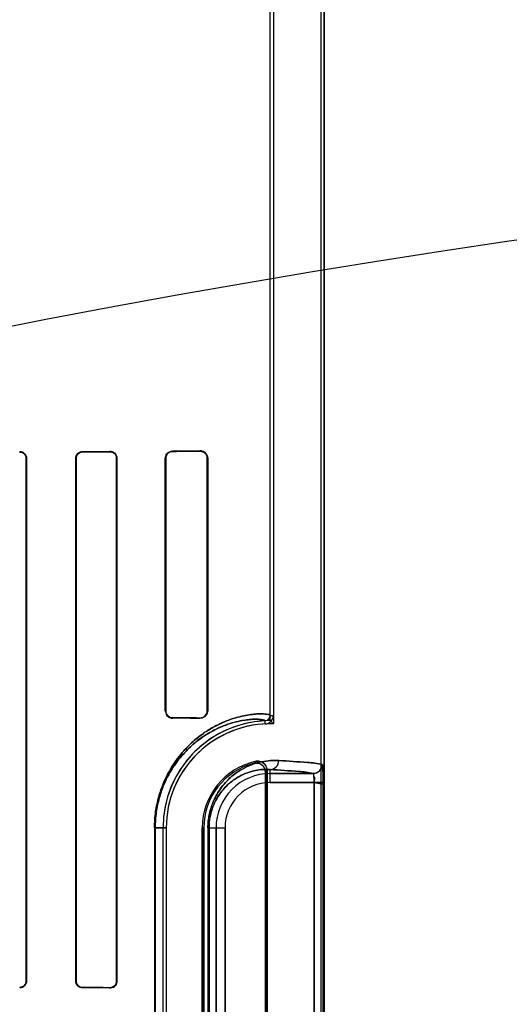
# Model space of a CAD drawing. Header units: millimetres. Extents: x 0 to 297, y 0 to 210.
# Tile 141 of 256: x 56.877 to 57.013, y 157.677 to 157.951. Entities that reach past the tile are written whole.
import ezdxf

# ---------------------------------------------------------------- set-up
doc = ezdxf.new("R2010")
doc.units = ezdxf.units.MM
doc.header["$LTSCALE"] = 16.335
doc.layers.get('0').update_dxf_attribs({"linetype": 'CONTINUOUS'})
for name, color, linetype in [('AXES_REF', 7, 'CONTINUOUS'), ('INTFCLR_1', 7, 'CONTINUOUS'), ('INTFCLR_72935', 7, 'CONTINUOUS')]:
    doc.layers.add(name, color=color, linetype=linetype)

msp = doc.modelspace()

# ---------------------------------------------------------------- linework, layer by layer
at = {"color": 7, "linetype": 'Continuous'}
for radius in [4.8479140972, 4.8475, 4.8164570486]:
    msp.add_circle((57.445730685, 154.9564782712), radius, dxfattribs=at)
msp.add_arc((57.445730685, 154.9564782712), 4.8, 278.2771290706, 261.7228709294, dxfattribs=at)
at = {"layer": 'AXES_REF', "color": 9, "linetype": 'Continuous'}
for radius in [4.4222561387, 2.9642884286]:
    msp.add_circle((57.445730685, 154.9564782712), radius, dxfattribs=at)
at = {"layer": 'AXES_REF', "color": 7, "linetype": 'Continuous'}
msp.add_arc((57.445730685, 154.9564782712), 4.91, 143.2753905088, 36.7246094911, dxfattribs=at)
at = {"layer": 'INTFCLR_1', "color": 6, "linetype": 'Continuous'}
for p, q in [((56.9463668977, 157.7576758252), (56.9463668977, 158.0417576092)), ((56.9472485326, 158.0417491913), (56.9472485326, 157.7576758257)), ((56.9604852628, 156.7064711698), (56.9604852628, 158.0414795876)), ((56.9613668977, 156.7064711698), (56.9613668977, 158.0414711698)), ((56.87865349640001, 157.8289711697), (56.87865349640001, 157.68397117)), ((56.878729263, 157.8289711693), (56.878729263, 157.6839711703)), ((56.8923954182, 157.6839711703), (56.8923954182, 157.8289711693)), ((56.8924774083, 157.68397117), (56.8924774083, 157.8289711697)), ((56.903752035, 157.8289711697), (56.903752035, 157.68397117)), ((56.9038426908, 157.8289711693), (56.9038426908, 157.6839711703)), ((56.9172588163, 157.7589711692), (56.9172588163, 157.8289711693)), ((56.91736256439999, 157.7589711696), (56.91736256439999, 157.8289711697)), ((56.9288876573, 157.8289711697), (56.9288876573, 157.7589711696)), ((56.929014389, 157.8289711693), (56.929014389, 157.7589711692)), ((56.9450478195, 157.7419398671), (56.9450478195, 157.5910024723)), ((56.9454852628, 157.5904539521), (56.9454852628, 157.7424883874)), ((56.9166264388, 157.6064711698), (56.9166264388, 157.7264711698)), ((56.9175080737, 157.7264711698), (56.9175080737, 157.6064711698)), ((56.9275080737, 157.7264711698), (56.9275080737, 157.6064711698)), ((56.927945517, 157.6064711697), (56.927945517, 157.7264711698))]:
    msp.add_line(p, q, dxfattribs=at)
at = {"layer": 'INTFCLR_1', "color": 9, "linetype": 'Continuous'}
for p, q in [((56.8943408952, 157.8309256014), (56.8943408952, 157.8308421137)), ((56.9018408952, 157.8308737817), (56.9018408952, 157.8309624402)), ((56.9193408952, 157.8310676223), (56.9193408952, 157.8309603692)), ((56.9268408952, 157.8310047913), (56.9268408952, 157.8311255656)), ((56.8768408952, 157.8307776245), (56.8768408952, 157.8308523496)), ((56.87872926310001, 157.8289711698), (56.87865349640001, 157.8289711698)), ((56.8924774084, 157.8289711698), (56.8923954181, 157.8289711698)), ((56.9038426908, 157.8289711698), (56.903752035, 157.8289711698)), ((56.9173625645, 157.8289711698), (56.9172588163, 157.8289711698)), ((56.929014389, 157.8289711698), (56.9288876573, 157.8289711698)), ((56.9172588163, 157.7589711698), (56.9173625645, 157.7589711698)), ((56.9288876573, 157.7589711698), (56.929014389, 157.7589711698)), ((56.9463668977, 157.7576758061), (56.9472485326, 157.7576758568)), ((56.9193408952, 157.7569819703), (56.9193408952, 157.7568747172)), ((56.9268408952, 157.7568167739), (56.9268408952, 157.7569375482)), ((56.9449813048, 157.7552967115), (56.944938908, 157.7561773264)), ((56.9463668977, 157.7390144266), (56.9463668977, 157.7426362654)), ((56.9463668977, 157.7415140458), (56.9583115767, 157.7415140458)), ((56.9585808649, 157.7390144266), (56.9463668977, 157.7390144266)), ((56.9585808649, 157.7390144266), (56.9585808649, 157.5939279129)), ((56.9610782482, 157.5939279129), (56.9610782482, 157.7390144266)), ((56.9142662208, 157.7264711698), (56.9142662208, 157.6064711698)), ((56.9142662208, 157.7264711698), (56.9175080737, 157.7264711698)), ((56.9144506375, 157.6064711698), (56.9144506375, 157.7264711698)), ((56.927945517, 157.7264711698), (56.9275080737, 157.7264711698)), ((56.929096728, 157.7264711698), (56.929096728, 157.6064711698)), ((56.929096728, 157.7264711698), (56.9338236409, 157.7264711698)), ((56.92938888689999, 157.6064711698), (56.92938888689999, 157.7264711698)), ((56.9313240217, 157.6064711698), (56.9313240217, 157.7264711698)), ((56.9338236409, 157.7264711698), (56.9338236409, 157.6064711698)), ((56.87865349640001, 157.6839711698), (56.87872926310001, 157.6839711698)), ((56.8923954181, 157.6839711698), (56.8924774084, 157.6839711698)), ((56.903752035, 157.6839711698), (56.9038426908, 157.6839711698)), ((56.8768408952, 157.6820899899), (56.8768408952, 157.682164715)), ((56.8943408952, 157.6821002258), (56.8943408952, 157.6820167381)), ((56.9018408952, 157.6819798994), (56.9018408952, 157.6820685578))]:
    msp.add_line(p, q, dxfattribs=at)
at = {"layer": 'INTFCLR_1', "color": 7, "linetype": 'Continuous'}
for p, q in [((56.9018408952, 157.8308737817), (56.9024526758, 157.8307756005)), ((56.9268408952, 157.8310047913), (56.9274534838, 157.8309144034)), ((56.92745276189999, 157.7570277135), (56.9268408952, 157.7569375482)), ((56.9610782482, 157.7390144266), (56.9585808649, 157.7390144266)), ((56.9585808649, 157.7390144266), (56.9610793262, 157.7385313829)), ((56.9024500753, 157.6821658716), (56.9018408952, 157.6820685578))]:
    msp.add_line(p, q, dxfattribs=at)
at = {"layer": 'INTFCLR_1', "color": 6, "linetype": 'Continuous'}
for centre, radius, start, end in [((56.9448667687, 157.7576757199), 0.0015001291, 272.7563464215, 0.0032912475), ((56.9448667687, 157.7576757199), 0.002381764, 272.7563378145, 0.0025386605), ((56.9463668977, 157.7264711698), 0.0297404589, 92.7520534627, 180), ((56.9463668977, 157.7264711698), 0.028858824, 92.75198959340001, 179.9999988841), ((56.9463668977, 157.7264711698), 0.018858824, 101.8889192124, 179.9999982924), ((56.9463668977, 157.7264711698), 0.0184213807, 103.8352360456, 179.9999997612)]:
    msp.add_arc(centre, radius, start, end, dxfattribs=at)
at = {"layer": 'INTFCLR_1', "color": 9, "linetype": 'Continuous'}
for centre, radius, start, end in [((56.9777178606, 157.7121133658), 0.0481478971, 137.0401804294, 137.9559474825), ((56.9463668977, 157.7264711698), 0.0150428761, 90.0000000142, 180.0000000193), ((56.9775593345, 157.7164607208), 0.0413059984, 140.9411469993, 141.9143405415), ((56.9463668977, 157.7264711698), 0.0125432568, 90.00000006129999, 179.9999997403)]:
    msp.add_arc(centre, radius, start, end, dxfattribs=at)
at = {"layer": 'INTFCLR_1', "color": 6, "linetype": 'Continuous'}
for centre, major_axis, start_param, end_param in [((56.68559089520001, 157.8314711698), (0.2607760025, 0), -0.642674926, -0.5930216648), ((56.68559089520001, 157.8314711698), (0.2757760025, 0), -0.7121557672, -0.6694696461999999), ((56.68559089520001, 157.8314711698), (0.2607760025, 0), -0.4592997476, -0.3894356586), ((56.68559089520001, 157.8314711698), (0.2757760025, 0), -0.5593349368, -0.5057648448), ((56.68559089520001, 157.7564711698), (0.2757760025, 0), 0.5057648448, 0.5593349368), ((56.68559089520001, 157.7564711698), (0.2607760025, 0), 0.3894356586, 0.4592997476), ((56.68559089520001, 157.6814711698), (0.2757760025, 0), 0.6694696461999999, 0.7121557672), ((56.68559089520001, 157.6814711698), (0.2607760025, 0), 0.5930216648, 0.642674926)]:
    msp.add_ellipse(centre, major_axis=major_axis, ratio=0.0034906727, start_param=start_param, end_param=end_param, dxfattribs=at)
for points, knots in [([(56.8923954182, 157.8289711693), (56.8923954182, 157.8294295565), (56.8927655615, 157.8304581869), (56.8938053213, 157.8309231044), (56.8943408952, 157.8309256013)], [0, 0, 0, 0, 0.4611694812, 1, 1, 1, 1]), ([(56.9018408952, 157.8309624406), (56.90229212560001, 157.8309647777), (56.9033451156, 157.8306090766), (56.9038426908, 157.8295380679), (56.9038426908, 157.8289711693)], [0, 0, 0, 0, 0.4431989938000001, 1, 1, 1, 1]), ([(56.9172588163, 157.8289711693), (56.9172588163, 157.8294351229), (56.91762509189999, 157.8305315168), (56.9187410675, 157.8310633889), (56.9193408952, 157.8310676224)], [0, 0, 0, 0, 0.4361301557, 1, 1, 1, 1]), ([(56.91736256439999, 157.8289711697), (56.91736256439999, 157.8294714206), (56.91777746, 157.8305239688), (56.918829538, 157.8309575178), (56.9193408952, 157.8309603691)], [0, 0, 0, 0, 0.4945066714, 1, 1, 1, 1]), ([(56.9268408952, 157.8311255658), (56.9273251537, 157.8311296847), (56.9284672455, 157.8307525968), (56.929014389, 157.8295905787), (56.929014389, 157.8289711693)], [0, 0, 0, 0, 0.4387808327, 1, 1, 1, 1]), ([(56.8768408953, 157.8308523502), (56.8773333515, 157.8308542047), (56.8783394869, 157.8304413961), (56.878729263, 157.8294407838), (56.878729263, 157.8289711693)], [0, 0, 0, 0, 0.5118728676, 1, 1, 1, 1]), ([(56.8768408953, 157.830777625), (56.8773095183, 157.8307791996), (56.87827452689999, 157.830387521), (56.87865349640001, 157.8294261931), (56.87865349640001, 157.8289711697)], [0, 0, 0, 0, 0.5073632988, 1, 1, 1, 1]), ([(56.8924774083, 157.8289711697), (56.8924774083, 157.8294246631), (56.89284836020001, 157.8304124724), (56.893842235, 157.8308400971), (56.8943408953, 157.8308421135)], [0, 0, 0, 0, 0.4762796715, 1, 1, 1, 1]), ([(56.9172588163, 157.7589711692), (56.9172588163, 157.7585072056), (56.9176251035, 157.7574108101), (56.9187410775, 157.7568789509), (56.9193408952, 157.7568747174)], [0, 0, 0, 0, 0.4361395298, 1, 1, 1, 1]), ([(56.9193408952, 157.7569819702), (56.9188893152, 157.7569844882), (56.91784787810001, 157.757350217), (56.91736256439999, 157.758412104), (56.91736256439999, 157.7589711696)], [0, 0, 0, 0, 0.4468271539, 1, 1, 1, 1]), ([(56.929014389, 157.7589711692), (56.929014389, 157.7585132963), (56.9286556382, 157.7573799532), (56.9274853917, 157.7568112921), (56.9268408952, 157.756816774)], [0, 0, 0, 0, 0.4153446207, 1, 1, 1, 1]), ([(56.9419617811, 157.7443580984), (56.9424852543, 157.7444870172), (56.9440457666, 157.7444001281), (56.9450478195, 157.7428442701), (56.9450478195, 157.7419398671)], [0, 0, 0, 0, 0.3734727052, 1, 1, 1, 1]), ([(56.9454852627, 157.7424883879), (56.9454852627, 157.7430180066), (56.9450425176, 157.7444830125), (56.9433514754, 157.7451085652), (56.9424816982, 157.7449254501)], [0, 0, 0, 0, 0.3733751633, 1, 1, 1, 1]), ([(56.9608064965, 157.7440136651), (56.9608057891, 157.7433763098), (56.9602738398, 157.7420500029), (56.9589480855, 157.741514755), (56.9583115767, 157.7415140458)], [0, 0, 0, 0, 0.5003322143, 1, 1, 1, 1]), ([(56.9585808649, 157.7390144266), (56.95858229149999, 157.7391696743), (56.9585852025, 157.7398119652), (56.9585267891, 157.7406807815), (56.9584789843, 157.741259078), (56.9583631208, 157.7415315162), (56.9583115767, 157.7415140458)], [0, 0, 0, 0, 0.1826563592, 0.7651859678, 0.9359698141, 1, 1, 1, 1]), ([(56.87865349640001, 157.68397117), (56.87865349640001, 157.6835154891), (56.8782737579, 157.6825540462), (56.8773088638, 157.6821631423), (56.8768408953, 157.6821647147)], [0, 0, 0, 0, 0.4933468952, 1, 1, 1, 1]), ([(56.878729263, 157.6839711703), (56.878729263, 157.6835095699), (56.8783484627, 157.6825106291), (56.8773412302, 157.6820881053), (56.8768408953, 157.6820899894)], [0, 0, 0, 0, 0.4798645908, 1, 1, 1, 1]), ([(56.8943408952, 157.6820167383), (56.8938597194, 157.6820189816), (56.8928286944, 157.6824195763), (56.8923954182, 157.6834579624), (56.8923954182, 157.6839711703)], [0, 0, 0, 0, 0.4838961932, 1, 1, 1, 1]), ([(56.8943408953, 157.6821002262), (56.893894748, 157.6821020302), (56.8929097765, 157.6824685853), (56.8924774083, 157.6834653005), (56.8924774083, 157.68397117)], [0, 0, 0, 0, 0.4686358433, 1, 1, 1, 1]), ([(56.9038426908, 157.6839711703), (56.9038426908, 157.6835210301), (56.90348259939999, 157.6824701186), (56.9024088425, 157.6819769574), (56.9018408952, 157.6819798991)], [0, 0, 0, 0, 0.4421396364, 1, 1, 1, 1])]:
    msp.add_open_spline(points, degree=3, knots=knots, dxfattribs=at)
at = {"layer": 'INTFCLR_1', "color": 7, "linetype": 'Continuous'}
for points, knots in [([(56.9018408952, 157.8308737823), (56.9022989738, 157.8308674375), (56.90330879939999, 157.8305099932), (56.9037545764, 157.8294862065), (56.903752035, 157.8289711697)], [0, 0, 0, 0, 0.4707549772, 1, 1, 1, 1]), ([(56.9268408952, 157.8310047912), (56.9273334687, 157.8310009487), (56.92841567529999, 157.83061426), (56.9288897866, 157.8295200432), (56.9288876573, 157.8289711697)], [0, 0, 0, 0, 0.4729760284, 1, 1, 1, 1]), ([(56.9288876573, 157.7589711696), (56.928887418, 157.7584714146), (56.92847505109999, 157.7573862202), (56.9273827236, 157.7569410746), (56.9268408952, 157.7569375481)], [0, 0, 0, 0, 0.4797979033, 1, 1, 1, 1]), ([(56.9608064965, 157.7440136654), (56.9609235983, 157.7434282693), (56.9610511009, 157.7422257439), (56.96106763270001, 157.740552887), (56.9610782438, 157.7394757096), (56.9610782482, 157.7390144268)], [0, 0, 0, 0, 0.3551241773, 0.7239401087, 1, 1, 1, 1]), ([(56.9610793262, 157.7385313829), (56.9610807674, 157.7388533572), (56.9610765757, 157.7396448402), (56.9610693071, 157.7407278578), (56.96103738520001, 157.7417248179), (56.96102390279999, 157.7426597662), (56.9608839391, 157.7432740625), (56.9609420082, 157.7439769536), (56.9608064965, 157.7440136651)], [0, 0, 0, 0, 0.1755373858, 0.4319359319, 0.5881395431, 0.7249066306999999, 0.9234579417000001, 1, 1, 1, 1]), ([(56.903752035, 157.68397117), (56.9037521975, 157.6834603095), (56.9033149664, 157.6824364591), (56.9023032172, 157.6820763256), (56.9018408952, 157.6820685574)], [0, 0, 0, 0, 0.5249028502, 1, 1, 1, 1])]:
    msp.add_open_spline(points, degree=3, knots=knots, dxfattribs=at)
for points in [[(56.9274534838, 157.8309144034), (56.9278927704, 157.8307788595), (56.92855545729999, 157.8305447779), (56.92855543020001, 157.8300850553)], [(56.9024526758, 157.8307756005), (56.9029468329, 157.8306103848), (56.9036007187, 157.8302357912), (56.90360070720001, 157.8297147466)], [(56.9288876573, 157.7589711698), (56.9288876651, 157.7584768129), (56.9288192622, 157.7577358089), (56.9283468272, 157.7575902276)], [(56.903752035, 157.6839711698), (56.9037520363, 157.6834339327), (56.90357912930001, 157.6826807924), (56.9030693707, 157.6825111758)]]:
    msp.add_open_spline(points, degree=3, dxfattribs=at)
at = {"layer": 'INTFCLR_1', "color": 9, "linetype": 'Continuous'}
for points, knots in [([(56.91426622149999, 157.7264711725), (56.9142662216, 157.7279653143), (56.9144214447, 157.7301873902), (56.9149231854, 157.7330536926), (56.9154153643, 157.7350716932), (56.9160054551, 157.7369634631), (56.9168721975, 157.7392483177), (56.91787343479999, 157.7413431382), (56.9189756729, 157.7432465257), (56.9200579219, 157.7449206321), (56.92145091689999, 157.7467827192), (56.9231822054, 157.7487270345), (56.92538059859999, 157.7508386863), (56.9280568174, 157.7529238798), (56.9307549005, 157.7545326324), (56.9327757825, 157.7555163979), (56.9345733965, 157.7562800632), (56.9366518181, 157.7569955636), (56.9389369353, 157.7575675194), (56.9409239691, 157.7579019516), (56.9425653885, 157.7580599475), (56.9442296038, 157.7581160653), (56.9452089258, 157.7579981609), (56.9463669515, 157.7578900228), (56.9463668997, 157.7576758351)], [0, 0, 0, 0, 0.0889624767, 0.1320587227, 0.1731704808, 0.2125452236, 0.2499716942, 0.3186065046, 0.3504676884, 0.3808901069, 0.4372578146, 0.4887306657, 0.5357262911, 0.6186117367, 0.6900918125, 0.7223293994, 0.7523795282, 0.806346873, 0.8529608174, 0.8926493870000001, 0.9257163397, 0.9524727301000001, 0.9872470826, 1, 1, 1, 1]), ([(56.9144506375, 157.7264711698), (56.9144506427, 157.7278982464), (56.914598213, 157.7300203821), (56.9150754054, 157.7327579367), (56.9155434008, 157.7346849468), (56.9161045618, 157.736491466), (56.9169286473, 157.7386729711), (56.9178806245, 157.7406728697), (56.9189288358, 157.742489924), (56.9199576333, 157.7440875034), (56.9212817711, 157.7458640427), (56.9229276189, 157.7477186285), (56.925016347, 157.7497312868), (56.9275592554, 157.7517176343), (56.9301227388, 157.7532487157), (56.9320430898, 157.7541836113), (56.93375016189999, 157.754908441), (56.93572379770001, 157.7555857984), (56.9378922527, 157.7561246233), (56.93977655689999, 157.7564359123), (56.941333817, 157.7565805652), (56.9429106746, 157.7566224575), (56.9438498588, 157.7565142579), (56.9449396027, 157.7563824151), (56.94493890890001, 157.7561773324)], [0, 0, 0, 0, 0.0892584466, 0.1324872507, 0.1737197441, 0.2131970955, 0.2507274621, 0.3195106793, 0.3514129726, 0.38189045, 0.438318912, 0.4898005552, 0.5368058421, 0.6195979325, 0.6909782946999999, 0.7231259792, 0.7531290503, 0.8069405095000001, 0.85338955, 0.892886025, 0.9258102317, 0.9524756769, 0.9871727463, 1, 1, 1, 1]), ([(56.929096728, 157.7264711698), (56.929096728, 157.7270777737), (56.92915513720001, 157.7282749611), (56.9294085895, 157.7300113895), (56.9298007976, 157.7316352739), (56.9302988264, 157.7331201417), (56.9308740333, 157.7344634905), (56.93168734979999, 157.736026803), (56.9327927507, 157.7377066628), (56.9342329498, 157.7393939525), (56.9356938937, 157.7407630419), (56.9371522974, 157.7418746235), (56.9390071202, 157.7430311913), (56.94127211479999, 157.7440733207), (56.9439236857, 157.7448260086), (56.94640152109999, 157.7451663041), (56.94799355, 157.7451777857), (56.9487525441, 157.7451358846)], [0, 0, 0, 0, 0.0600429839, 0.1184181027, 0.1734493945, 0.22517713, 0.2732606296, 0.3179414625, 0.3994792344, 0.4716692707, 0.5370373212, 0.5972913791, 0.6528779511, 0.7531551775, 0.8428840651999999, 0.9247587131, 1, 1, 1, 1]), ([(56.9463668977, 157.7426362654), (56.9469791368, 157.7426396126), (56.9482636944, 157.7432049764), (56.9487493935, 157.7445032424), (56.9487525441, 157.7451358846)], [0, 0, 0, 0, 0.4918058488, 1, 1, 1, 1]), ([(56.9487525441, 157.7451358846), (56.9514131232, 157.7449890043), (56.955423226, 157.7446781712), (56.9594813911, 157.7443726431), (56.9608064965, 157.7440136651)], [0, 0, 0, 0, 0.6599704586, 1, 1, 1, 1]), ([(56.92938888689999, 157.7264711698), (56.9293888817, 157.7269999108), (56.9294395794, 157.7280433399), (56.92965947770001, 157.7295565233), (56.9299998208, 157.7309714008), (56.93055596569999, 157.732636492), (56.93140377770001, 157.7344407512), (56.9325935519, 157.7362543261), (56.9338416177, 157.7377199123), (56.935106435, 157.7389066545), (56.9363685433, 157.7398683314), (56.9379712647, 157.7408658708), (56.939927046, 157.7417606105), (56.94221372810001, 157.7423996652), (56.944346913, 157.7426795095), (56.94571533, 157.7426779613), (56.9463668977, 157.7426362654)], [0, 0, 0, 0, 0.0604434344, 0.11919797, 0.1745530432, 0.2265687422, 0.3196855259, 0.4015022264, 0.473822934, 0.5392349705, 0.5994014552, 0.6549095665, 0.7547931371, 0.8440475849, 0.9253631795, 1, 1, 1, 1]), ([(56.9583115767, 157.7415140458), (56.9569990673, 157.7418728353), (56.9529770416, 157.7421786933), (56.9490033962, 157.7424893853), (56.9463668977, 157.7426362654)], [0, 0, 0, 0, 0.3400599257, 1, 1, 1, 1])]:
    msp.add_open_spline(points, degree=3, knots=knots, dxfattribs=at)
at = {"layer": 'INTFCLR_72935', "color": 6, "linetype": 'Continuous'}
for p, q in [((56.9463668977, 157.7562116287), (56.9463668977, 158.0417576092)), ((56.9472485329, 158.0417407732), (56.9472485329, 157.7553165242)), ((56.9604852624, 156.7064711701), (56.9604852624, 158.0414880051)), ((56.9613668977, 158.0414711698), (56.9613668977, 156.7064711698)), ((56.87865349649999, 157.68397117), (56.87865349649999, 157.8289711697)), ((56.87872926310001, 157.6839711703), (56.87872926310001, 157.8289711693)), ((56.8923954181, 157.8289711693), (56.8923954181, 157.6839711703)), ((56.8924774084, 157.8289711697), (56.8924774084, 157.68397117)), ((56.90375203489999, 157.68397117), (56.90375203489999, 157.8289711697)), ((56.9038426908, 157.6839711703), (56.9038426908, 157.8289711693)), ((56.9172588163, 157.8289711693), (56.9172588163, 157.7589711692)), ((56.9173625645, 157.8289711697), (56.9173625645, 157.7589711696)), ((56.9288876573, 157.7589711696), (56.9288876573, 157.8289711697)), ((56.9290143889, 157.7589711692), (56.9290143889, 157.8289711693)), ((56.9463668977, 157.7562116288), (56.9472485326, 157.7553165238)), ((56.9450478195, 157.5910024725), (56.9450478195, 157.7419398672)), ((56.9454852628, 157.7424883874), (56.9454852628, 157.5904539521)), ((56.9166264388, 157.6064711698), (56.9166264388, 157.7264711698)), ((56.9175080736, 157.7264711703), (56.9175080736, 157.6064711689)), ((56.9275080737, 157.6064711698), (56.9275080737, 157.7264711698)), ((56.927945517, 157.7264711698), (56.927945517, 157.6064711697))]:
    msp.add_line(p, q, dxfattribs=at)
at = {"layer": 'INTFCLR_72935', "color": 9, "linetype": 'Continuous'}
for p, q in [((56.8943408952, 157.8308421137), (56.8943408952, 157.8309256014)), ((56.9018408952, 157.8309624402), (56.9018408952, 157.8308737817)), ((56.9193408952, 157.8309603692), (56.9193408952, 157.8310676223)), ((56.9268408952, 157.8311255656), (56.9268408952, 157.8310047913)), ((56.8768408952, 157.8308523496), (56.8768408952, 157.8307776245)), ((56.87865349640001, 157.8289711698), (56.87872926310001, 157.8289711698)), ((56.8923954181, 157.8289711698), (56.8924774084, 157.8289711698)), ((56.903752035, 157.8289711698), (56.9038426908, 157.8289711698)), ((56.9172588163, 157.8289711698), (56.9173625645, 157.8289711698)), ((56.9288876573, 157.8289711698), (56.929014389, 157.8289711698)), ((56.9173625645, 157.7589711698), (56.9172588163, 157.7589711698)), ((56.929014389, 157.7589711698), (56.9288876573, 157.7589711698)), ((56.9193408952, 157.7568747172), (56.9193408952, 157.7569819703)), ((56.9268408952, 157.7569375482), (56.9268408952, 157.7568167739)), ((56.9463668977, 157.7390144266), (56.9463668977, 157.7426362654)), ((56.9583115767, 157.7415140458), (56.9463668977, 157.7415140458)), ((56.9463668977, 157.7390144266), (56.9610782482, 157.7390144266)), ((56.9585808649, 157.5939279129), (56.9585808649, 157.7390144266)), ((56.9610782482, 157.5939279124), (56.9610782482, 157.7390144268)), ((56.9175080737, 157.7264711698), (56.9142662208, 157.7264711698)), ((56.9142662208, 157.7264711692), (56.9142662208, 157.6064711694)), ((56.9144506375, 157.7264711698), (56.9144506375, 157.6064711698)), ((56.9275080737, 157.7264711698), (56.927945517, 157.7264711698)), ((56.929096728, 157.72647117), (56.929096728, 157.6064711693)), ((56.929096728, 157.7264711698), (56.9338236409, 157.7264711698)), ((56.92938888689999, 157.7264711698), (56.92938888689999, 157.6064711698)), ((56.9313240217, 157.7264711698), (56.9313240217, 157.6064711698)), ((56.9338236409, 157.6064711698), (56.9338236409, 157.7264711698)), ((56.87872926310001, 157.6839711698), (56.87865349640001, 157.6839711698)), ((56.8924774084, 157.6839711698), (56.8923954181, 157.6839711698)), ((56.9038426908, 157.6839711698), (56.903752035, 157.6839711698)), ((56.8768408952, 157.682164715), (56.8768408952, 157.6820899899)), ((56.8943408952, 157.6820167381), (56.8943408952, 157.6821002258)), ((56.9018408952, 157.6820685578), (56.9018408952, 157.6819798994))]:
    msp.add_line(p, q, dxfattribs=at)
at = {"layer": 'INTFCLR_72935', "color": 7, "linetype": 'Continuous'}
for p, q in [((56.9024500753, 157.8307764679), (56.9018408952, 157.8308737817)), ((56.92745276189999, 157.830914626), (56.9268408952, 157.8310047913)), ((56.9268408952, 157.7569375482), (56.9274534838, 157.7570279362)), ((56.8774636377, 157.682193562), (56.8768408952, 157.6820899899)), ((56.9018408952, 157.6820685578), (56.9024526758, 157.682166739))]:
    msp.add_line(p, q, dxfattribs=at)
at = {"layer": 'INTFCLR_72935', "color": 6, "linetype": 'Continuous'}
for radius, start, end in [(0.0297404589, 90, 180), (0.028858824, 88.2493453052, 179.9999988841), (0.018858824, 101.8889192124, 179.9999982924), (0.0184213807, 103.835236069, 179.9999998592)]:
    msp.add_arc((56.9463668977, 157.7264711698), radius, start, end, dxfattribs=at)
at = {"layer": 'INTFCLR_72935', "color": 9, "linetype": 'Continuous'}
for centre, radius, start, end in [((56.97771782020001, 157.7121134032), 0.0481478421, 137.0401802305, 137.9559483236), ((56.9463668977, 157.7264711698), 0.0150428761, 89.9999999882, 180), ((56.9775593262, 157.7164607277), 0.0413059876, 140.9411471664, 141.9143409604), ((56.9463668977, 157.7264711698), 0.0125432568, 90.00000006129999, 179.9999997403)]:
    msp.add_arc(centre, radius, start, end, dxfattribs=at)
at = {"layer": 'INTFCLR_72935', "color": 6, "linetype": 'Continuous'}
for centre, major_axis, start_param, end_param in [((56.68559089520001, 157.8314711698), (0.2607760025, 0), -0.642674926, -0.5930216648), ((56.68559089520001, 157.8314711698), (0.2757760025, 0), -0.7121557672, -0.6694696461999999), ((56.68559089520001, 157.8314711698), (0.2607760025, 0), -0.4592997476, -0.3894356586), ((56.68559089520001, 157.8314711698), (0.2757760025, 0), -0.5593349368, -0.5057648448), ((56.68559089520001, 157.7564711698), (0.2757760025, 0), 0.5057648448, 0.5593349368), ((56.68559089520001, 157.7564711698), (0.2607760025, 0), 0.3894356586, 0.4592997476), ((56.68559089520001, 157.6814711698), (0.2757760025, 0), 0.6694696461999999, 0.7121557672), ((56.68559089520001, 157.6814711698), (0.2607760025, 0), 0.5930216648, 0.642674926)]:
    msp.add_ellipse(centre, major_axis=major_axis, ratio=0.0034906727, start_param=start_param, end_param=end_param, dxfattribs=at)
for points, knots in [([(56.8923954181, 157.8289711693), (56.8923954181, 157.8294910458), (56.8928366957, 157.8305304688), (56.8938664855, 157.8309233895), (56.8943408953, 157.8309256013)], [0, 0, 0, 0, 0.5228612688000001, 1, 1, 1, 1]), ([(56.9038426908, 157.8289711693), (56.9038426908, 157.8294784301), (56.90341760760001, 157.8305400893), (56.9023528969, 157.8309650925), (56.9018408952, 157.8309624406)], [0, 0, 0, 0, 0.4976710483, 1, 1, 1, 1]), ([(56.9172588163, 157.8289711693), (56.9172588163, 157.8294351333), (56.9176251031, 157.8305315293), (56.9187410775, 157.831063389), (56.9193408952, 157.8310676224)], [0, 0, 0, 0, 0.436139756, 1, 1, 1, 1]), ([(56.9193408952, 157.8309603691), (56.9188893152, 157.8309578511), (56.917847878, 157.8305921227), (56.9173625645, 157.8295302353), (56.9173625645, 157.8289711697)], [0, 0, 0, 0, 0.4468271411, 1, 1, 1, 1]), ([(56.9290143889, 157.8289711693), (56.9290143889, 157.8294290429), (56.9286556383, 157.8305623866), (56.9274853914, 157.8311310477), (56.9268408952, 157.8311255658)], [0, 0, 0, 0, 0.4153451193, 1, 1, 1, 1]), ([(56.87872926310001, 157.8289711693), (56.87872926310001, 157.8294327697), (56.8783484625, 157.8304317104), (56.8773412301, 157.8308542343), (56.8768408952, 157.8308523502)], [0, 0, 0, 0, 0.4798645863, 1, 1, 1, 1]), ([(56.87865349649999, 157.8289711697), (56.87865349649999, 157.8294304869), (56.8782692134, 157.8303923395), (56.8773051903, 157.830779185), (56.8768408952, 157.830777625)], [0, 0, 0, 0, 0.4973037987, 1, 1, 1, 1]), ([(56.8943408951, 157.8308421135), (56.8938425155, 157.8308400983), (56.89284868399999, 157.83041281), (56.8924774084, 157.8294249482), (56.8924774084, 157.8289711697)], [0, 0, 0, 0, 0.5234231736, 1, 1, 1, 1]), ([(56.9172588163, 157.7589711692), (56.9172588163, 157.7585072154), (56.9176250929, 157.7574108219), (56.9187410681, 157.7568789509), (56.9193408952, 157.7568747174)], [0, 0, 0, 0, 0.4361304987, 1, 1, 1, 1]), ([(56.9173625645, 157.7589711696), (56.9173625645, 157.7584886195), (56.917757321, 157.7574393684), (56.918812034, 157.7569849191), (56.9193408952, 157.7569819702)], [0, 0, 0, 0, 0.4771017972, 1, 1, 1, 1]), ([(56.9290143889, 157.7589711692), (56.9290143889, 157.7585124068), (56.9286546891, 157.7573788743), (56.9274845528, 157.7568112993), (56.9268408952, 157.756816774)], [0, 0, 0, 0, 0.4161324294, 1, 1, 1, 1]), ([(56.9450478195, 157.7419398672), (56.9450478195, 157.742478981), (56.9445902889, 157.7439734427), (56.9428399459, 157.7445743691), (56.9419617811, 157.7443580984)], [0, 0, 0, 0, 0.3734722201, 1, 1, 1, 1]), ([(56.9424816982, 157.7449254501), (56.94299995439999, 157.7450345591), (56.9445247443, 157.7449031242), (56.9454852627, 157.7433772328), (56.9454852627, 157.7424883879)], [0, 0, 0, 0, 0.3733741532, 1, 1, 1, 1]), ([(56.8768408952, 157.6821647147), (56.8773128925, 157.6821631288), (56.8782782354, 157.6825591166), (56.87865349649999, 157.6835195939), (56.87865349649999, 157.68397117)], [0, 0, 0, 0, 0.5110569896, 1, 1, 1, 1]), ([(56.8943408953, 157.6820167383), (56.89387137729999, 157.6820189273), (56.8928424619, 157.6824062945), (56.8923954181, 157.6834464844), (56.8923954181, 157.6839711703)], [0, 0, 0, 0, 0.4722579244, 1, 1, 1, 1]), ([(56.8924774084, 157.68397117), (56.8924774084, 157.6835176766), (56.89284836, 157.6825298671), (56.8938422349, 157.6821022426), (56.8943408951, 157.6821002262)], [0, 0, 0, 0, 0.4762796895, 1, 1, 1, 1]), ([(56.9018408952, 157.6819798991), (56.90229212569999, 157.6819775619), (56.9033451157, 157.682333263), (56.9038426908, 157.6834042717), (56.9038426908, 157.6839711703)], [0, 0, 0, 0, 0.4431989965, 1, 1, 1, 1])]:
    msp.add_open_spline(points, degree=3, knots=knots, dxfattribs=at)
at = {"layer": 'INTFCLR_72935', "color": 7, "linetype": 'Continuous'}
for points, knots in [([(56.90375203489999, 157.8289711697), (56.9037521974, 157.8294820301), (56.9033149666, 157.8305058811), (56.9023032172, 157.8308660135), (56.9018408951, 157.8308737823)], [0, 0, 0, 0, 0.5249027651, 1, 1, 1, 1]), ([(56.9288876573, 157.8289711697), (56.928887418, 157.8294709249), (56.9284750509, 157.8305561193), (56.9273827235, 157.8310012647), (56.9268408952, 157.8310047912)], [0, 0, 0, 0, 0.4797980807, 1, 1, 1, 1]), ([(56.9268408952, 157.7569375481), (56.9273334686, 157.7569413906), (56.92841567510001, 157.7573280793), (56.9288897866, 157.758422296), (56.9288876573, 157.7589711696)], [0, 0, 0, 0, 0.4729758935, 1, 1, 1, 1]), ([(56.9582813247, 157.7415298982), (56.9589192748, 157.7415268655), (56.96025529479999, 157.7420651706), (56.9607789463, 157.7434035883), (56.960775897, 157.7440453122)], [0, 0, 0, 0, 0.4985254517, 1, 1, 1, 1]), ([(56.9608064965, 157.7440136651), (56.960805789, 157.7433763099), (56.9602738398, 157.7420500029), (56.9589480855, 157.741514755), (56.9583115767, 157.7415140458)], [0, 0, 0, 0, 0.5003322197, 1, 1, 1, 1]), ([(56.960775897, 157.7440453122), (56.9608743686, 157.7441626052), (56.9609622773, 157.7431196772), (56.9610213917, 157.7425006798), (56.9610696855, 157.7407560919), (56.9610782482, 157.7396464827), (56.9610782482, 157.7390144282)], [0, 0, 0, 0, 0.090819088, 0.3065073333, 0.6251820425, 1, 1, 1, 1]), ([(56.9610782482, 157.7390144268), (56.9610782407, 157.739476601), (56.961067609, 157.7405542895), (56.96105103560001, 157.7422271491), (56.9609235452, 157.7434287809), (56.9608064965, 157.7440136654)], [0, 0, 0, 0, 0.2765931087, 0.6451818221, 1, 1, 1, 1]), ([(56.9585808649, 157.7390144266), (56.9585808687, 157.7391752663), (56.9585783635, 157.7398537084), (56.9585103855, 157.7403493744), (56.9584631, 157.7416377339), (56.9582813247, 157.7415298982)], [0, 0, 0, 0, 0.1889097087, 0.7517593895, 1, 1, 1, 1]), ([(56.8768408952, 157.6820899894), (56.87733334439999, 157.6820932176), (56.8783377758, 157.6824985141), (56.878732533, 157.6835015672), (56.87872926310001, 157.6839711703)], [0, 0, 0, 0, 0.5118729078, 1, 1, 1, 1]), ([(56.9018408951, 157.6820685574), (56.9022989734, 157.6820749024), (56.9033088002, 157.6824323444), (56.9037545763, 157.6834561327), (56.90375203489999, 157.68397117)], [0, 0, 0, 0, 0.4707545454, 1, 1, 1, 1])]:
    msp.add_open_spline(points, degree=3, knots=knots, dxfattribs=at)
for points in [[(56.903752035, 157.8289711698), (56.9037520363, 157.8295084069), (56.9035791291, 157.8302615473), (56.9030693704, 157.830431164)], [(56.9288876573, 157.8289711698), (56.9288876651, 157.8294655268), (56.928819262, 157.830206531), (56.9283468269, 157.8303521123)], [(56.9274534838, 157.7570279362), (56.9278927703, 157.7571634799), (56.928555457, 157.7573975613), (56.92855543, 157.7578572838)], [(56.9585808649, 157.7390144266), (56.9585808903, 157.7395518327), (56.9590569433, 157.7405531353), (56.9585244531, 157.7406256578)], [(56.87872926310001, 157.6839711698), (56.87872926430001, 157.6834446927), (56.8785636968, 157.6827099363), (56.87806620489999, 157.6825376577)], [(56.9024526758, 157.682166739), (56.9029468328, 157.6823319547), (56.9036007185, 157.6827065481), (56.9036007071, 157.6832275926)]]:
    msp.add_open_spline(points, degree=3, dxfattribs=at)
at = {"layer": 'INTFCLR_72935', "color": 9, "linetype": 'Continuous'}
for points, knots in [([(56.9463668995, 157.7576758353), (56.9463669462, 157.7578926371), (56.9451967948, 157.7579979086), (56.9442120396, 157.7581169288), (56.9425428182, 157.7580582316), (56.9409043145, 157.7578992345), (56.9389243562, 157.7575645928), (56.9366454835, 157.7569935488), (56.9340635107, 157.7561043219), (56.9311996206, 157.7547965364), (56.92869509, 157.7533051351), (56.9265905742, 157.751781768), (56.9249048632, 157.7503815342), (56.92318875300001, 157.7487335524), (56.9214636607, 157.7467975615), (56.9200762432, 157.7449463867), (56.91899389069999, 157.7432763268), (56.9178875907, 157.7413706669), (56.9168825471, 157.7392724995), (56.9160123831, 157.7369837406), (56.9154196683, 157.7350877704), (56.9149251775, 157.7330638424), (56.9144218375, 157.7301921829), (56.91426622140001, 157.7279669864), (56.91426622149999, 157.7264711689)], [0, 0, 0, 0, 0.0129082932, 0.0479369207, 0.0747656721, 0.1077870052, 0.1472777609, 0.1937244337, 0.2476759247, 0.3095864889, 0.3808801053, 0.4208017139, 0.4641838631, 0.5112475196, 0.5623302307, 0.6184106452, 0.6487898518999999, 0.6807805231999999, 0.7495641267, 0.7869849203, 0.826503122, 0.8677591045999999, 0.910939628, 1, 1, 1, 1]), ([(56.9449389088, 157.7561773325), (56.94493960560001, 157.7563848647), (56.9438384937, 157.7565142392), (56.9428940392, 157.7566234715), (56.94131216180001, 157.756578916), (56.939757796, 157.7564333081), (56.9378803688, 157.7561219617), (56.9357180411, 157.7555839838), (56.9332661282, 157.7547420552), (56.93054579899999, 157.753499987), (56.9281664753, 157.7520811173), (56.92616678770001, 157.7506302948), (56.92456461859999, 157.7492957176), (56.92293334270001, 157.7477243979), (56.9212938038, 157.7458779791), (56.9199748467, 157.7441118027), (56.9189460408, 157.742518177), (56.9178939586, 157.7406988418), (56.9169384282, 157.7386958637), (56.91611120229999, 157.7365109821), (56.9155475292, 157.7347005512), (56.9150773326, 157.732767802), (56.914598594, 157.7300249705), (56.91445061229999, 157.7278998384), (56.9144506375, 157.7264711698)], [0, 0, 0, 0, 0.0129801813, 0.0479272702, 0.07467801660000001, 0.1075601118, 0.1468359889, 0.1931264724, 0.246925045, 0.3086970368, 0.3798639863, 0.4197585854, 0.4631302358, 0.5101737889, 0.5612892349, 0.6174074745, 0.6478469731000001, 0.679887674, 0.7488118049, 0.7863275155, 0.8259425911, 0.8673290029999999, 0.9106438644, 1, 1, 1, 1]), ([(56.9487525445, 157.7451358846), (56.9479954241, 157.7451776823), (56.9464098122, 157.7451664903), (56.9439404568, 157.7448290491), (56.9412926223, 157.7440809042), (56.939023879, 157.7430404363), (56.937163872, 157.7418827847), (56.9356992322, 157.7407678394), (56.9342355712, 157.7393969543), (56.9327995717, 157.7377146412), (56.9316976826, 157.7360432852), (56.9308844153, 157.7344858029), (56.930305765, 157.7331386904), (56.9298044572, 157.7316485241), (56.929411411, 157.7300256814), (56.9291559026, 157.7282840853), (56.9290967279, 157.7270844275), (56.929096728, 157.7264711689)], [0, 0, 0, 0, 0.0750554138, 0.1564841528, 0.2459854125, 0.3464640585, 0.4023384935, 0.4625915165, 0.5283646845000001, 0.6004622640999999, 0.6810443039, 0.7258982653, 0.7742486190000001, 0.8260106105, 0.8813405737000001, 0.9392984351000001, 1, 1, 1, 1]), ([(56.9463668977, 157.7426362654), (56.946979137, 157.7426396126), (56.9482636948, 157.7432049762), (56.9487493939, 157.7445032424), (56.9487525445, 157.7451358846)], [0, 0, 0, 0, 0.4918058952, 1, 1, 1, 1]), ([(56.9608064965, 157.7440136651), (56.9594813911, 157.7443726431), (56.9554232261, 157.7446781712), (56.9514131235, 157.7449890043), (56.9487525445, 157.7451358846)], [0, 0, 0, 0, 0.3400295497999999, 1, 1, 1, 1]), ([(56.9463668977, 157.7426362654), (56.9457169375, 157.7426778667), (56.9443540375, 157.7426796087), (56.9422281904, 157.7424022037), (56.9399447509, 157.7417671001), (56.9379857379, 157.7408738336), (56.93637857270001, 157.7398753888), (56.93511098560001, 157.7389107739), (56.9338437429, 157.7377223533), (56.9325991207, 157.736260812), (56.9314110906, 157.7344530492), (56.93056263, 157.7326536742), (56.9300030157, 157.7309828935), (56.9296618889, 157.7295687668), (56.9294402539, 157.7280512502), (56.929388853, 157.7270057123), (56.92938888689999, 157.7264711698)], [0, 0, 0, 0, 0.07445269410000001, 0.1553255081, 0.2443501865, 0.3444346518, 0.4002308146, 0.4603906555, 0.5262223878, 0.5984573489, 0.6793343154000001, 0.7728337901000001, 0.8249234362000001, 0.8805639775, 0.9388934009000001, 1, 1, 1, 1]), ([(56.9463668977, 157.7426362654), (56.9490033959, 157.7424893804), (56.9529770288, 157.7421786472), (56.95699908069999, 157.7418728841), (56.9583115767, 157.7415140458)], [0, 0, 0, 0, 0.659940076, 1, 1, 1, 1])]:
    msp.add_open_spline(points, degree=3, knots=knots, dxfattribs=at)
at = {"layer": 'INTFCLR_72935', "color": 6, "linetype": 'Continuous'}
msp.add_open_spline([(56.9463668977, 157.7576758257), (56.9463668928, 157.7572195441), (56.9461959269, 157.7564807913), (56.9457401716, 157.7564588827)], degree=3, dxfattribs=at)

doc.saveas('drawing.dxf')
